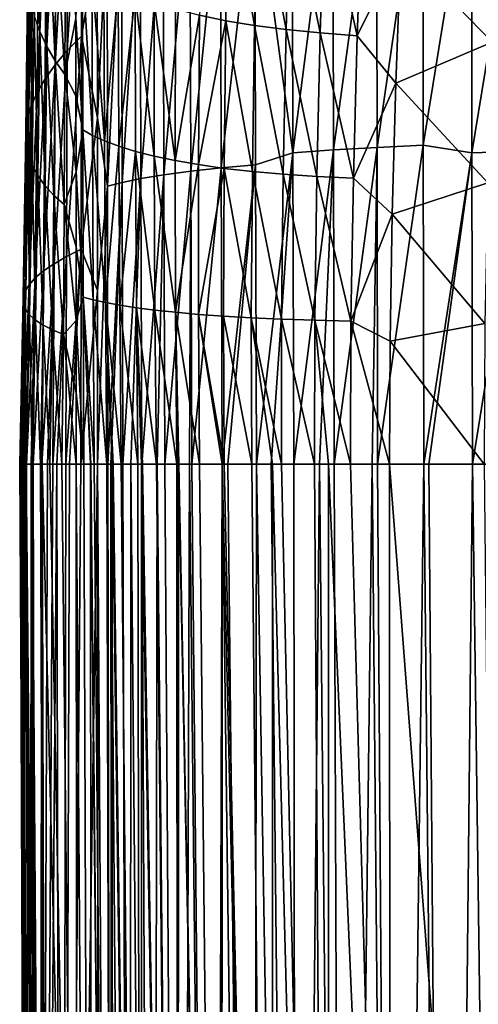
# Model space of a CAD drawing. Header units: metres. Extents: x -22 to 72, y -237 to 23.
# Tile 139 of 256: x -16 to -12.69, y -37.4 to -30.29. Entities that reach past the tile are written whole.
import ezdxf

# ---------------------------------------------------------------- set-up
doc = ezdxf.new("R2010")
doc.units = ezdxf.units.M
doc.layers.add('solid_509588_MEDIA_SW0001', color=7, linetype='CONTINUOUS')

msp = doc.modelspace()

# ---------------------------------------------------------------- linework, layer by layer
at = {"layer": 'solid_509588_MEDIA_SW0001'}
for points in [[(-15.553962, -28.89032, 285.68924), (-15.653646, -29.041521, 284.832245), (-15.656912, -30.515974, 284.964447)], [(-15.554728, -30.413052, 285.826965), (-15.553962, -28.89032, 285.68924), (-15.656912, -30.515974, 284.964447)], [(-15.440073, -29.76556, 286.62326), (-15.553962, -28.89032, 285.68924), (-15.554728, -30.413052, 285.826965)], [(-13.424436, -28.968569, 289.777771), (-13.739287, -29.002901, 289.545135), (-13.734493, -31.233086, 289.718597)], [(-13.420261, -31.215549, 289.953491), (-13.424436, -28.968569, 289.777771), (-13.734493, -31.233086, 289.718597)], [(-13.090032, -28.937464, 289.985413), (-13.424436, -28.968569, 289.777771), (-13.420261, -31.215549, 289.953491)], [(-13.08657, -31.199699, 290.162964), (-13.090032, -28.937464, 289.985413), (-13.420261, -31.215549, 289.953491)], [(-12.737847, -29.041941, 290.180176), (-13.090032, -28.937464, 289.985413), (-13.08657, -31.199699, 290.162964)], [(-15.653646, -29.041521, 284.832245), (-15.738405, -29.192114, 283.965057), (-15.744249, -30.618422, 284.093048)], [(-15.656912, -30.515974, 284.964447), (-15.653646, -29.041521, 284.832245), (-15.744249, -30.618422, 284.093048)], [(-14.027644, -31.25275, 289.459869), (-14.032928, -29.041344, 289.289154), (-14.303489, -29.211836, 289.023987)], [(-13.739287, -29.002901, 289.545135), (-14.032928, -29.041344, 289.289154), (-14.027644, -31.25275, 289.459869)], [(-13.734493, -31.233086, 289.718597), (-13.739287, -29.002901, 289.545135), (-14.027644, -31.25275, 289.459869)], [(-12.735224, -31.252851, 290.349091), (-12.737847, -29.041941, 290.180176), (-13.08657, -31.199699, 290.162964)], [(-12.370565, -29.020306, 290.333771), (-12.737847, -29.041941, 290.180176), (-12.735224, -31.252851, 290.349091)], [(-12.368701, -31.241909, 290.503265), (-12.370565, -29.020306, 290.333771), (-12.735224, -31.252851, 290.349091)], [(-15.894798, -30.265623, 276.897552), (-15.882015, -29.188412, 276.724457), (-15.855304, -30.378017, 276.034424)], [(-15.882015, -29.188412, 276.724457), (-15.843889, -29.337511, 275.860809), (-15.855304, -30.378017, 276.034424)], [(-15.738405, -29.192114, 283.965057), (-15.808263, -29.340784, 283.089111), (-15.816661, -30.719471, 283.214172)], [(-15.744249, -30.618422, 284.093048), (-15.738405, -29.192114, 283.965057), (-15.816661, -30.719471, 283.214172)], [(-14.550097, -29.256453, 288.725342), (-14.770922, -29.303928, 288.407715), (-14.765466, -31.386728, 288.559113)], [(-14.544539, -31.3624, 288.88028), (-14.550097, -29.256453, 288.725342), (-14.765466, -31.386728, 288.559113)], [(-14.701836, -30.259741, 269.946533), (-14.493244, -29.23979, 269.383087), (-14.512046, -30.300772, 269.659729)], [(-14.303489, -29.211836, 289.023987), (-14.550097, -29.256453, 288.725342), (-14.544539, -31.3624, 288.88028)], [(-14.298049, -31.339548, 289.18219), (-14.303489, -29.211836, 289.023987), (-14.544539, -31.3624, 288.88028)], [(-14.512046, -30.300772, 269.659729), (-14.493244, -29.23979, 269.383087), (-14.304049, -30.334677, 269.376709)], [(-14.493244, -29.23979, 269.383087), (-14.279791, -29.285128, 269.103638), (-14.304049, -30.334677, 269.376709)], [(-14.027644, -31.25275, 289.459869), (-14.303489, -29.211836, 289.023987), (-14.298049, -31.339548, 289.18219)], [(-15.808263, -29.340784, 283.089111), (-15.863262, -29.486475, 282.206299), (-15.874074, -30.818377, 282.329498)], [(-15.816661, -30.719471, 283.214172), (-15.808263, -29.340784, 283.089111), (-15.874074, -30.818377, 282.329498)], [(-15.855304, -30.378017, 276.034424), (-15.843889, -29.337511, 275.860809), (-15.804945, -30.485821, 275.183685)], [(-15.843889, -29.337511, 275.860809), (-15.795568, -29.480816, 275.010101), (-15.804945, -30.485821, 275.183685)], [(-14.770922, -29.303928, 288.407715), (-14.964482, -29.353918, 288.072815), (-14.959361, -31.412357, 288.220581)], [(-14.765466, -31.386728, 288.559113), (-14.770922, -29.303928, 288.407715), (-14.959361, -31.412357, 288.220581)], [(-14.304049, -30.334677, 269.376709), (-14.279791, -29.285128, 269.103638), (-14.077128, -30.362871, 269.097351)], [(-14.279791, -29.285128, 269.103638), (-14.047561, -29.3228, 268.827881), (-14.077128, -30.362871, 269.097351)], [(-14.077128, -30.362871, 269.097351), (-14.047561, -29.3228, 268.827881), (-13.83049, -30.387896, 268.822571)], [(-14.047561, -29.3228, 268.827881), (-13.796115, -29.356171, 268.557129), (-13.83049, -30.387896, 268.822571)], [(-15.129366, -29.406048, 287.722839), (-15.264284, -29.459925, 287.360168), (-15.26055, -31.46673, 287.500336)], [(-15.12482, -31.439093, 287.866821), (-15.129366, -29.406048, 287.722839), (-15.26055, -31.46673, 287.500336)], [(-14.964482, -29.353918, 288.072815), (-15.129366, -29.406048, 287.722839), (-15.12482, -31.439093, 287.866821)], [(-14.959361, -31.412357, 288.220581), (-14.964482, -29.353918, 288.072815), (-15.12482, -31.439093, 287.866821)], [(-13.83049, -30.387896, 268.822571), (-13.796115, -29.356171, 268.557129), (-13.56323, -30.408468, 268.552979)], [(-13.796115, -29.356171, 268.557129), (-13.524809, -29.383539, 268.291656), (-13.56323, -30.408468, 268.552979)], [(-13.56323, -30.408468, 268.552979), (-13.524809, -29.383539, 268.291656), (-13.249642, -29.773357, 268.133575)], [(-15.863262, -29.486475, 282.206299), (-15.903501, -29.628355, 281.318726), (-15.916461, -30.914558, 281.44104)], [(-15.874074, -30.818377, 282.329498), (-15.863262, -29.486475, 282.206299), (-15.916461, -30.914558, 281.44104)], [(-15.804945, -30.485821, 275.183685), (-15.795568, -29.480816, 275.010101), (-15.74432, -30.589432, 274.347107)], [(-15.795568, -29.480816, 275.010101), (-15.737632, -29.618809, 274.174316), (-15.74432, -30.589432, 274.347107)], [(-15.264284, -29.459925, 287.360168), (-15.368173, -29.515163, 286.987152), (-15.36548, -31.495071, 287.123657)], [(-15.26055, -31.46673, 287.500336), (-15.264284, -29.459925, 287.360168), (-15.36548, -31.495071, 287.123657)], [(-13.249642, -29.773357, 268.133575), (-12.542778, -29.445864, 267.479675), (-12.588251, -30.455729, 267.727539)], [(-15.368173, -29.515163, 286.987152), (-15.440073, -29.76556, 286.62326), (-15.439115, -31.00148, 286.712097)], [(-15.36548, -31.495071, 287.123657), (-15.368173, -29.515163, 286.987152), (-15.439115, -31.00148, 286.712097)], [(-15.903501, -29.628355, 281.318726), (-15.929167, -29.76581, 280.428864), (-15.943886, -31.007584, 280.551025)], [(-15.916461, -30.914558, 281.44104), (-15.903501, -29.628355, 281.318726), (-15.943886, -31.007584, 280.551025)], [(-15.74432, -30.589432, 274.347107), (-15.737632, -29.618809, 274.174316), (-15.673811, -30.68932, 273.526123)], [(-15.737632, -29.618809, 274.174316), (-15.670414, -29.752064, 273.35498), (-15.673811, -30.68932, 273.526123)], [(-15.929167, -29.76581, 280.428864), (-15.940578, -29.898424, 279.539185), (-15.956543, -31.097168, 279.661804)], [(-15.943886, -31.007584, 280.551025), (-15.929167, -29.76581, 280.428864), (-15.956543, -31.097168, 279.661804)], [(-15.673811, -30.68932, 273.526123), (-15.670414, -29.752064, 273.35498), (-15.593802, -30.28517, 272.634857)], [(-15.439115, -31.00148, 286.712097), (-15.440073, -29.76556, 286.62326), (-15.554728, -30.413052, 285.826965)], [(-13.56323, -30.408468, 268.552979), (-13.249642, -29.773357, 268.133575), (-13.285937, -30.750763, 268.3573)], [(-13.285937, -30.750763, 268.3573), (-13.249642, -29.773357, 268.133575), (-12.588251, -30.455729, 267.727539)], [(-15.956543, -31.097168, 279.661804), (-15.940578, -29.898424, 279.539185), (-15.954802, -31.183149, 278.775757)], [(-15.940578, -29.898424, 279.539185), (-15.938206, -30.025959, 278.652374), (-15.954802, -31.183149, 278.775757)], [(-15.593802, -30.28517, 272.634857), (-15.546785, -29.882513, 272.181183), (-15.543996, -31.088474, 272.400391)], [(-15.546785, -29.882513, 272.181183), (-15.479299, -29.942574, 271.82901), (-15.475038, -31.128357, 272.046234)], [(-15.543996, -31.088474, 272.400391), (-15.546785, -29.882513, 272.181183), (-15.475038, -31.128357, 272.046234)], [(-15.479299, -29.942574, 271.82901), (-15.392934, -30.001678, 271.48938), (-15.388123, -31.167591, 271.704651)], [(-15.475038, -31.128357, 272.046234), (-15.479299, -29.942574, 271.82901), (-15.388123, -31.167591, 271.704651)], [(-15.954802, -31.183149, 278.775757), (-15.938206, -30.025959, 278.652374), (-15.939217, -31.265478, 277.895325)], [(-15.938206, -30.025959, 278.652374), (-15.922694, -30.148336, 277.770996), (-15.939217, -31.265478, 277.895325)], [(-15.388123, -31.167591, 271.704651), (-15.392934, -30.001678, 271.48938), (-15.288691, -30.060625, 271.162018)], [(-15.388123, -31.167591, 271.704651), (-15.288691, -30.060625, 271.162018), (-15.284355, -31.206717, 271.375092)], [(-15.284355, -31.206717, 271.375092), (-15.288691, -30.060625, 271.162018), (-15.167315, -30.116329, 270.845367)], [(-15.284355, -31.206717, 271.375092), (-15.167315, -30.116329, 270.845367), (-15.164519, -31.243685, 271.056335)], [(-15.167315, -30.116329, 270.845367), (-15.029117, -30.167025, 270.537903), (-15.028866, -31.277315, 270.746918)], [(-15.164519, -31.243685, 271.056335), (-15.167315, -30.116329, 270.845367), (-15.028866, -31.277315, 270.746918)], [(-15.939217, -31.265478, 277.895325), (-15.922694, -30.148336, 277.770996), (-15.910481, -31.344212, 277.022736)], [(-15.922694, -30.148336, 277.770996), (-15.894798, -30.265623, 276.897552), (-15.910481, -31.344212, 277.022736)], [(-15.029117, -30.167025, 270.537903), (-14.874047, -30.214727, 270.238708), (-14.877205, -31.308964, 270.445618)], [(-15.028866, -31.277315, 270.746918), (-15.029117, -30.167025, 270.537903), (-14.877205, -31.308964, 270.445618)], [(-15.910481, -31.344212, 277.022736), (-15.894798, -30.265623, 276.897552), (-15.869344, -31.419495, 276.160187)], [(-15.894798, -30.265623, 276.897552), (-15.855304, -30.378017, 276.034424), (-15.869344, -31.419495, 276.160187)], [(-14.877205, -31.308964, 270.445618), (-14.874047, -30.214727, 270.238708), (-14.701836, -30.259741, 269.946533)], [(-14.877205, -31.308964, 270.445618), (-14.701836, -30.259741, 269.946533), (-14.709056, -31.33884, 270.15097)], [(-14.709056, -31.33884, 270.15097), (-14.701836, -30.259741, 269.946533), (-14.512046, -30.300772, 269.659729)], [(-15.673811, -30.68932, 273.526123), (-15.593802, -30.28517, 272.634857), (-15.593561, -30.842987, 272.731506)], [(-15.593561, -30.842987, 272.731506), (-15.593802, -30.28517, 272.634857), (-15.543996, -31.088474, 272.400391)], [(-14.709056, -31.33884, 270.15097), (-14.512046, -30.300772, 269.659729), (-14.523741, -31.366085, 269.861511)], [(-14.523741, -31.366085, 269.861511), (-14.512046, -30.300772, 269.659729), (-14.320394, -31.388601, 269.575867)], [(-14.512046, -30.300772, 269.659729), (-14.304049, -30.334677, 269.376709), (-14.320394, -31.388601, 269.575867)], [(-14.320394, -31.388601, 269.575867), (-14.304049, -30.334677, 269.376709), (-14.097998, -31.407341, 269.293854)], [(-14.304049, -30.334677, 269.376709), (-14.077128, -30.362871, 269.097351), (-14.097998, -31.407341, 269.293854)], [(-15.869344, -31.419495, 276.160187), (-15.855304, -30.378017, 276.034424), (-15.816527, -31.491552, 275.30957)], [(-15.855304, -30.378017, 276.034424), (-15.804945, -30.485821, 275.183685), (-15.816527, -31.491552, 275.30957)], [(-14.097998, -31.407341, 269.293854), (-14.077128, -30.362871, 269.097351), (-13.855427, -31.424004, 269.016083)], [(-14.077128, -30.362871, 269.097351), (-13.83049, -30.387896, 268.822571), (-13.855427, -31.424004, 269.016083)], [(-13.855427, -31.424004, 269.016083), (-13.83049, -30.387896, 268.822571), (-13.591513, -31.437735, 268.743439)], [(-13.83049, -30.387896, 268.822571), (-13.56323, -30.408468, 268.552979), (-13.591513, -31.437735, 268.743439)], [(-13.591513, -31.437735, 268.743439), (-13.56323, -30.408468, 268.552979), (-13.285937, -30.750763, 268.3573)], [(-15.554728, -30.413052, 285.826965), (-15.656912, -30.515974, 284.964447), (-15.661388, -32.00256, 285.043152)], [(-15.556374, -31.950016, 285.909454), (-15.554728, -30.413052, 285.826965), (-15.661388, -32.00256, 285.043152)], [(-15.439115, -31.00148, 286.712097), (-15.554728, -30.413052, 285.826965), (-15.556374, -31.950016, 285.909454)], [(-13.285937, -30.750763, 268.3573), (-12.588251, -30.455729, 267.727539), (-12.621717, -31.469561, 267.907776)], [(-15.816527, -31.491552, 275.30957), (-15.804945, -30.485821, 275.183685), (-15.75265, -31.560673, 274.472504)], [(-15.804945, -30.485821, 275.183685), (-15.74432, -30.589432, 274.347107), (-15.75265, -31.560673, 274.472504)], [(-15.656912, -30.515974, 284.964447), (-15.744249, -30.618422, 284.093048), (-15.751663, -32.054825, 284.169006)], [(-15.661388, -32.00256, 285.043152), (-15.656912, -30.515974, 284.964447), (-15.751663, -32.054825, 284.169006)], [(-15.744249, -30.618422, 284.093048), (-15.816661, -30.719471, 283.214172), (-15.827002, -32.106335, 283.28833)], [(-15.751663, -32.054825, 284.169006), (-15.744249, -30.618422, 284.093048), (-15.827002, -32.106335, 283.28833)], [(-15.75265, -31.560673, 274.472504), (-15.74432, -30.589432, 274.347107), (-15.678147, -31.627197, 273.650269)], [(-15.74432, -30.589432, 274.347107), (-15.673811, -30.68932, 273.526123), (-15.678147, -31.627197, 273.650269)], [(-15.678147, -31.627197, 273.650269), (-15.673811, -30.68932, 273.526123), (-15.593366, -31.391933, 272.809326)], [(-15.673811, -30.68932, 273.526123), (-15.593561, -30.842987, 272.731506), (-15.593366, -31.391933, 272.809326)], [(-15.816661, -30.719471, 283.214172), (-15.874074, -30.818377, 282.329498), (-15.88719, -32.156689, 282.402649)], [(-15.827002, -32.106335, 283.28833), (-15.816661, -30.719471, 283.214172), (-15.88719, -32.156689, 282.402649)], [(-13.591513, -31.437735, 268.743439), (-13.285937, -30.750763, 268.3573), (-13.311351, -31.696407, 268.511688)], [(-13.311351, -31.696407, 268.511688), (-13.285937, -30.750763, 268.3573), (-12.621717, -31.469561, 267.907776)], [(-15.874074, -30.818377, 282.329498), (-15.916461, -30.914558, 281.44104), (-15.932057, -32.205582, 281.513916)], [(-15.88719, -32.156689, 282.402649), (-15.874074, -30.818377, 282.329498), (-15.932057, -32.205582, 281.513916)], [(-15.593366, -31.391933, 272.809326), (-15.593561, -30.842987, 272.731506), (-15.543996, -31.088474, 272.400391)], [(-15.916461, -30.914558, 281.44104), (-15.943886, -31.007584, 280.551025), (-15.961517, -32.252792, 280.624146)], [(-15.932057, -32.205582, 281.513916), (-15.916461, -30.914558, 281.44104), (-15.961517, -32.252792, 280.624146)], [(-15.943886, -31.007584, 280.551025), (-15.956543, -31.097168, 279.661804), (-15.975623, -32.298172, 279.735535)], [(-15.961517, -32.252792, 280.624146), (-15.943886, -31.007584, 280.551025), (-15.975623, -32.298172, 279.735535)], [(-15.438529, -32.246475, 286.765686), (-15.439115, -31.00148, 286.712097), (-15.556374, -31.950016, 285.909454)], [(-15.36548, -31.495071, 287.123657), (-15.439115, -31.00148, 286.712097), (-15.438529, -32.246475, 286.765686)], [(-15.975623, -32.298172, 279.735535), (-15.956543, -31.097168, 279.661804), (-15.974616, -32.341637, 278.850311)], [(-15.956543, -31.097168, 279.661804), (-15.954802, -31.183149, 278.775757), (-15.974616, -32.341637, 278.850311)], [(-15.593366, -31.391933, 272.809326), (-15.543996, -31.088474, 272.400391), (-15.540631, -32.295242, 272.534271)], [(-15.543996, -31.088474, 272.400391), (-15.475038, -31.128357, 272.046234), (-15.469371, -32.315086, 272.178802)], [(-15.540631, -32.295242, 272.534271), (-15.543996, -31.088474, 272.400391), (-15.469371, -32.315086, 272.178802)], [(-15.974616, -32.341637, 278.850311), (-15.954802, -31.183149, 278.775757), (-15.958946, -32.383167, 277.970764)], [(-15.954802, -31.183149, 278.775757), (-15.939217, -31.265478, 277.895325), (-15.958946, -32.383167, 277.970764)], [(-15.475038, -31.128357, 272.046234), (-15.388123, -31.167591, 271.704651), (-15.381043, -32.334599, 271.835968)], [(-15.469371, -32.315086, 272.178802), (-15.475038, -31.128357, 272.046234), (-15.381043, -32.334599, 271.835968)], [(-15.381043, -32.334599, 271.835968), (-15.388123, -31.167591, 271.704651), (-15.284355, -31.206717, 271.375092)], [(-15.958946, -32.383167, 277.970764), (-15.939217, -31.265478, 277.895325), (-15.929226, -32.422794, 277.098969)], [(-15.939217, -31.265478, 277.895325), (-15.910481, -31.344212, 277.022736), (-15.929226, -32.422794, 277.098969)], [(-15.381043, -32.334599, 271.835968), (-15.284355, -31.206717, 271.375092), (-15.276869, -32.354057, 271.505127)], [(-15.276869, -32.354057, 271.505127), (-15.284355, -31.206717, 271.375092), (-15.164519, -31.243685, 271.056335)], [(-15.276869, -32.354057, 271.505127), (-15.164519, -31.243685, 271.056335), (-15.15767, -32.37244, 271.185181)], [(-15.164519, -31.243685, 271.056335), (-15.028866, -31.277315, 270.746918), (-15.023647, -32.389156, 270.874695)], [(-15.15767, -32.37244, 271.185181), (-15.164519, -31.243685, 271.056335), (-15.023647, -32.389156, 270.874695)], [(-14.027644, -31.25275, 289.459869), (-14.298049, -31.339548, 289.18219), (-14.291689, -33.5, 289.240143)], [(-14.027644, -31.25275, 289.459869), (-14.291689, -33.5, 289.240143), (-14.184002, -33.5, 289.358887)], [(-14.022161, -33.5, 289.523285), (-14.027644, -31.25275, 289.459869), (-14.184002, -33.5, 289.358887)], [(-13.734493, -31.233086, 289.718597), (-14.027644, -31.25275, 289.459869), (-14.022161, -33.5, 289.523285)], [(-13.734493, -31.233086, 289.718597), (-14.022161, -33.5, 289.523285), (-13.835698, -33.5, 289.694336)], [(-13.729928, -33.5, 289.783569), (-13.734493, -31.233086, 289.718597), (-13.835698, -33.5, 289.694336)], [(-13.420261, -31.215549, 289.953491), (-13.734493, -31.233086, 289.718597), (-13.729928, -33.5, 289.783569)], [(-13.420261, -31.215549, 289.953491), (-13.729928, -33.5, 289.783569), (-13.455343, -33.5, 289.992157)], [(-13.416375, -33.5, 290.019287), (-13.420261, -31.215549, 289.953491), (-13.455343, -33.5, 289.992157)], [(-13.08657, -31.199699, 290.162964), (-13.420261, -31.215549, 289.953491), (-13.416375, -33.5, 290.019287)], [(-13.08657, -31.199699, 290.162964), (-13.416375, -33.5, 290.019287), (-13.083168, -33.5, 290.228912)], [(-12.735224, -31.252851, 290.349091), (-13.08657, -31.199699, 290.162964), (-13.083168, -33.5, 290.228912)], [(-12.735224, -31.252851, 290.349091), (-13.083168, -33.5, 290.228912), (-13.046124, -33.5, 290.249908)], [(-12.732342, -33.5, 290.411072), (-12.735224, -31.252851, 290.349091), (-13.046124, -33.5, 290.249908)], [(-12.368701, -31.241909, 290.503265), (-12.735224, -31.252851, 290.349091), (-12.732342, -33.5, 290.411072)], [(-12.368701, -31.241909, 290.503265), (-12.732342, -33.5, 290.411072), (-12.612073, -33.5, 290.465363)], [(-15.028866, -31.277315, 270.746918), (-14.877205, -31.308964, 270.445618), (-14.874478, -32.404892, 270.572174)], [(-15.023647, -32.389156, 270.874695), (-15.028866, -31.277315, 270.746918), (-14.874478, -32.404892, 270.572174)], [(-14.874478, -32.404892, 270.572174), (-14.877205, -31.308964, 270.445618), (-14.709056, -31.33884, 270.15097)], [(-15.929226, -32.422794, 277.098969), (-15.910481, -31.344212, 277.022736), (-15.886154, -32.460602, 276.236969)], [(-15.910481, -31.344212, 277.022736), (-15.869344, -31.419495, 276.160187), (-15.886154, -32.460602, 276.236969)], [(-15.678147, -31.627197, 273.650269), (-15.593366, -31.391933, 272.809326), (-15.593215, -31.931576, 272.868866)], [(-15.593215, -31.931576, 272.868866), (-15.593366, -31.391933, 272.809326), (-15.540631, -32.295242, 272.534271)], [(-14.765466, -31.386728, 288.559113), (-14.959361, -31.412357, 288.220581), (-14.952314, -33.5, 288.272247)], [(-14.765466, -31.386728, 288.559113), (-14.952314, -33.5, 288.272247), (-14.773461, -33.5, 288.587738)], [(-14.874478, -32.404892, 270.572174), (-14.709056, -31.33884, 270.15097), (-14.709487, -32.41975, 270.276154)], [(-14.757934, -33.5, 288.612732), (-14.765466, -31.386728, 288.559113), (-14.773461, -33.5, 288.587738)], [(-14.544539, -31.3624, 288.88028), (-14.765466, -31.386728, 288.559113), (-14.757934, -33.5, 288.612732)], [(-14.544539, -31.3624, 288.88028), (-14.757934, -33.5, 288.612732), (-14.537381, -33.5, 288.935913)], [(-14.709487, -32.41975, 270.276154), (-14.709056, -31.33884, 270.15097), (-14.523741, -31.366085, 269.861511)], [(-14.709487, -32.41975, 270.276154), (-14.523741, -31.366085, 269.861511), (-14.527762, -32.433304, 269.985107)], [(-14.298049, -31.339548, 289.18219), (-14.544539, -31.3624, 288.88028), (-14.537381, -33.5, 288.935913)], [(-14.298049, -31.339548, 289.18219), (-14.537381, -33.5, 288.935913), (-14.497577, -33.5, 288.988739)], [(-14.527762, -32.433304, 269.985107), (-14.523741, -31.366085, 269.861511), (-14.328191, -32.444508, 269.697937)], [(-14.523741, -31.366085, 269.861511), (-14.320394, -31.388601, 269.575867), (-14.328191, -32.444508, 269.697937)], [(-14.291689, -33.5, 289.240143), (-14.298049, -31.339548, 289.18219), (-14.497577, -33.5, 288.988739)], [(-14.328191, -32.444508, 269.697937), (-14.320394, -31.388601, 269.575867), (-14.109473, -32.453838, 269.414276)], [(-14.320394, -31.388601, 269.575867), (-14.097998, -31.407341, 269.293854), (-14.109473, -32.453838, 269.414276)], [(-14.109473, -32.453838, 269.414276), (-14.097998, -31.407341, 269.293854), (-13.870169, -32.462154, 269.134613)], [(-14.097998, -31.407341, 269.293854), (-13.855427, -31.424004, 269.016083), (-13.870169, -32.462154, 269.134613)], [(-15.886154, -32.460602, 276.236969), (-15.869344, -31.419495, 276.160187), (-15.830438, -32.496712, 275.386536)], [(-15.869344, -31.419495, 276.160187), (-15.816527, -31.491552, 275.30957), (-15.830438, -32.496712, 275.386536)], [(-15.26055, -31.46673, 287.500336), (-15.36548, -31.495071, 287.123657), (-15.363316, -33.5, 287.169983)], [(-15.26055, -31.46673, 287.500336), (-15.363316, -33.5, 287.169983), (-15.342633, -33.5, 287.25354)], [(-15.256523, -33.5, 287.548431), (-15.26055, -31.46673, 287.500336), (-15.342633, -33.5, 287.25354)], [(-15.12482, -31.439093, 287.866821), (-15.26055, -31.46673, 287.500336), (-15.256523, -33.5, 287.548431)], [(-15.12482, -31.439093, 287.866821), (-15.256523, -33.5, 287.548431), (-15.198828, -33.5, 287.714294)], [(-15.119048, -33.5, 287.916656), (-15.12482, -31.439093, 287.866821), (-15.198828, -33.5, 287.714294)], [(-14.959361, -31.412357, 288.220581), (-15.12482, -31.439093, 287.866821), (-15.119048, -33.5, 287.916656)], [(-14.959361, -31.412357, 288.220581), (-15.119048, -33.5, 287.916656), (-15.00827, -33.5, 288.16098)], [(-14.952314, -33.5, 288.272247), (-14.959361, -31.412357, 288.220581), (-15.00827, -33.5, 288.16098)], [(-13.870169, -32.462154, 269.134613), (-13.855427, -31.424004, 269.016083), (-13.608848, -32.469021, 268.859985)], [(-13.855427, -31.424004, 269.016083), (-13.591513, -31.437735, 268.743439), (-13.608848, -32.469021, 268.859985)], [(-13.608848, -32.469021, 268.859985), (-13.591513, -31.437735, 268.743439), (-13.311351, -31.696407, 268.511688)], [(-13.311351, -31.696407, 268.511688), (-12.621717, -31.469561, 267.907776), (-12.642218, -32.485077, 268.017609)], [(-15.830438, -32.496712, 275.386536), (-15.816527, -31.491552, 275.30957), (-15.762714, -32.531281, 274.549164)], [(-15.816527, -31.491552, 275.30957), (-15.75265, -31.560673, 274.472504), (-15.762714, -32.531281, 274.549164)], [(-15.36548, -31.495071, 287.123657), (-15.438529, -32.246475, 286.765686), (-15.438331, -33.5, 286.7836)], [(-15.363316, -33.5, 287.169983), (-15.36548, -31.495071, 287.123657), (-15.438331, -33.5, 286.7836)], [(-15.762714, -32.531281, 274.549164), (-15.75265, -31.560673, 274.472504), (-15.683475, -32.564491, 273.726044)], [(-15.75265, -31.560673, 274.472504), (-15.678147, -31.627197, 273.650269), (-15.683475, -32.564491, 273.726044)], [(-15.683475, -32.564491, 273.726044), (-15.678147, -31.627197, 273.650269), (-15.593108, -32.462845, 272.910797)], [(-15.678147, -31.627197, 273.650269), (-15.593215, -31.931576, 272.868866), (-15.593108, -32.462845, 272.910797)], [(-13.608848, -32.469021, 268.859985), (-13.311351, -31.696407, 268.511688), (-13.326327, -32.612034, 268.601471)], [(-13.326327, -32.612034, 268.601471), (-13.311351, -31.696407, 268.511688), (-12.642218, -32.485077, 268.017609)], [(-15.556374, -31.950016, 285.909454), (-15.661388, -32.00256, 285.043152), (-15.667753, -33.5, 285.066925)], [(-15.556374, -31.950016, 285.909454), (-15.667753, -33.5, 285.066925), (-15.64147, -33.5, 285.289001)], [(-15.559272, -33.5, 285.935028), (-15.556374, -31.950016, 285.909454), (-15.64147, -33.5, 285.289001)], [(-15.593108, -32.462845, 272.910797), (-15.593215, -31.931576, 272.868866), (-15.540631, -32.295242, 272.534271)], [(-15.438529, -32.246475, 286.765686), (-15.556374, -31.950016, 285.909454), (-15.559272, -33.5, 285.935028)], [(-15.661388, -32.00256, 285.043152), (-15.751663, -32.054825, 284.169006), (-15.761556, -33.5, 284.191101)], [(-15.661388, -32.00256, 285.043152), (-15.761556, -33.5, 284.191101), (-15.732028, -33.5, 284.483093)], [(-15.667753, -33.5, 285.066925), (-15.661388, -32.00256, 285.043152), (-15.732028, -33.5, 284.483093)], [(-15.827002, -32.106335, 283.28833), (-15.88719, -32.156689, 282.402649), (-15.903166, -33.5, 282.424438)], [(-15.827002, -32.106335, 283.28833), (-15.903166, -33.5, 282.424438), (-15.840222, -33.5, 283.308563)], [(-15.751663, -32.054825, 284.169006), (-15.827002, -32.106335, 283.28833), (-15.840222, -33.5, 283.308563)], [(-15.751663, -32.054825, 284.169006), (-15.840222, -33.5, 283.308563), (-15.799989, -33.5, 283.782074)], [(-15.761556, -33.5, 284.191101), (-15.751663, -32.054825, 284.169006), (-15.799989, -33.5, 283.782074)], [(-15.88719, -32.156689, 282.402649), (-15.932057, -32.205582, 281.513916), (-15.950403, -33.5, 281.539093)], [(-15.88719, -32.156689, 282.402649), (-15.950403, -33.5, 281.539093), (-15.917563, -33.5, 282.183838)], [(-15.912099, -33.5, 282.277466), (-15.88719, -32.156689, 282.402649), (-15.917563, -33.5, 282.183838)], [(-15.912099, -33.5, 282.277466), (-15.903166, -33.5, 282.424438), (-15.88719, -32.156689, 282.402649)], [(-15.961517, -32.252792, 280.624146), (-15.975623, -32.298172, 279.735535), (-15.997821, -33.5, 279.77774)], [(-15.961517, -32.252792, 280.624146), (-15.997821, -33.5, 279.77774), (-15.996412, -33.5, 279.909088)], [(-15.982016, -33.5, 280.651428), (-15.961517, -32.252792, 280.624146), (-15.996412, -33.5, 279.909088)], [(-15.932057, -32.205582, 281.513916), (-15.961517, -32.252792, 280.624146), (-15.982016, -33.5, 280.651428)], [(-15.932057, -32.205582, 281.513916), (-15.982016, -33.5, 280.651428), (-15.978642, -33.5, 280.772064)], [(-15.950403, -33.5, 281.539093), (-15.932057, -32.205582, 281.513916), (-15.978642, -33.5, 280.772064)], [(-15.438529, -32.246475, 286.765686), (-15.559272, -33.5, 285.935028), (-15.438331, -33.5, 286.7836)], [(-15.975623, -32.298172, 279.735535), (-15.998384, -33.5, 278.89386), (-15.999923, -33.5, 279.189026)], [(-15.997821, -33.5, 279.77774), (-15.975623, -32.298172, 279.735535), (-15.999923, -33.5, 279.189026)], [(-15.975623, -32.298172, 279.735535), (-15.974616, -32.341637, 278.850311), (-15.998384, -33.5, 278.89386)], [(-15.593108, -32.462845, 272.910797), (-15.540631, -32.295242, 272.534271), (-15.536935, -33.5, 272.582733)], [(-15.540631, -32.295242, 272.534271), (-15.462014, -33.5, 272.225189), (-15.486452, -33.5, 272.332062)], [(-15.540631, -32.295242, 272.534271), (-15.469371, -32.315086, 272.178802), (-15.462014, -33.5, 272.225189)], [(-15.540631, -32.295242, 272.534271), (-15.486452, -33.5, 272.332062), (-15.489733, -33.5, 272.347015)], [(-15.540631, -32.295242, 272.534271), (-15.489733, -33.5, 272.347015), (-15.536935, -33.5, 272.582733)], [(-15.469371, -32.315086, 272.178802), (-15.371635, -33.5, 271.882294), (-15.462014, -33.5, 272.225189)], [(-15.469371, -32.315086, 272.178802), (-15.381043, -32.334599, 271.835968), (-15.371635, -33.5, 271.882294)], [(-15.974616, -32.341637, 278.850311), (-15.983785, -33.5, 278.025482), (-15.998384, -33.5, 278.89386)], [(-15.974616, -32.341637, 278.850311), (-15.958946, -32.383167, 277.970764), (-15.983785, -33.5, 278.025482)], [(-15.971294, -33.5, 277.605042), (-15.983785, -33.5, 278.025482), (-15.958946, -32.383167, 277.970764)], [(-15.971294, -33.5, 277.605042), (-15.958946, -32.383167, 277.970764), (-15.964869, -33.5, 277.425201)], [(-15.958946, -32.383167, 277.970764), (-15.953729, -33.5, 277.148987), (-15.964869, -33.5, 277.425201)], [(-15.958946, -32.383167, 277.970764), (-15.929226, -32.422794, 277.098969), (-15.953729, -33.5, 277.148987)], [(-15.381043, -32.334599, 271.835968), (-15.266309, -33.5, 271.550629), (-15.326205, -33.5, 271.732208)], [(-15.381043, -32.334599, 271.835968), (-15.276869, -32.354057, 271.505127), (-15.266309, -33.5, 271.550629)], [(-15.381043, -32.334599, 271.835968), (-15.326205, -33.5, 271.732208), (-15.331812, -33.5, 271.750122)], [(-15.381043, -32.334599, 271.835968), (-15.331812, -33.5, 271.750122), (-15.371635, -33.5, 271.882294)], [(-15.276869, -32.354057, 271.505127), (-15.146658, -33.5, 271.22937), (-15.266309, -33.5, 271.550629)], [(-15.276869, -32.354057, 271.505127), (-15.15767, -32.37244, 271.185181), (-15.146658, -33.5, 271.22937)], [(-15.15767, -32.37244, 271.185181), (-15.013209, -33.5, 270.918182), (-15.113703, -33.5, 271.148529)], [(-15.15767, -32.37244, 271.185181), (-15.023647, -32.389156, 270.874695), (-15.013209, -33.5, 270.918182)], [(-15.15767, -32.37244, 271.185181), (-15.113703, -33.5, 271.148529), (-15.11966, -33.5, 271.162933)], [(-15.15767, -32.37244, 271.185181), (-15.11966, -33.5, 271.162933), (-15.146658, -33.5, 271.22937)], [(-15.023647, -32.389156, 270.874695), (-14.865432, -33.5, 270.615051), (-15.013209, -33.5, 270.918182)], [(-15.023647, -32.389156, 270.874695), (-14.874478, -32.404892, 270.572174), (-14.865432, -33.5, 270.615051)], [(-15.929226, -32.422794, 277.098969), (-15.910512, -33.5, 276.311096), (-15.953729, -33.5, 277.148987)], [(-15.929226, -32.422794, 277.098969), (-15.886154, -32.460602, 276.236969), (-15.910512, -33.5, 276.311096)], [(-15.886154, -32.460602, 276.236969), (-15.848598, -33.5, 275.415833), (-15.910512, -33.5, 276.311096)], [(-15.886154, -32.460602, 276.236969), (-15.830438, -32.496712, 275.386536), (-15.848598, -33.5, 275.415833)], [(-15.683475, -32.564491, 273.726044), (-15.593108, -32.462845, 272.910797), (-15.593044, -32.985786, 272.935608)], [(-15.593044, -32.985786, 272.935608), (-15.593108, -32.462845, 272.910797), (-15.536935, -33.5, 272.582733)], [(-14.874478, -32.404892, 270.572174), (-14.701869, -33.5, 270.317291), (-14.849989, -33.5, 270.585419)], [(-14.874478, -32.404892, 270.572174), (-14.709487, -32.41975, 270.276154), (-14.701869, -33.5, 270.317291)], [(-14.874478, -32.404892, 270.572174), (-14.849989, -33.5, 270.585419), (-14.854018, -33.5, 270.593109)], [(-14.874478, -32.404892, 270.572174), (-14.854018, -33.5, 270.593109), (-14.865432, -33.5, 270.615051)], [(-14.709487, -32.41975, 270.276154), (-14.523335, -33.5, 270.026886), (-14.537431, -33.5, 270.048706)], [(-14.709487, -32.41975, 270.276154), (-14.527762, -32.433304, 269.985107), (-14.523335, -33.5, 270.026886)], [(-14.709487, -32.41975, 270.276154), (-14.537431, -33.5, 270.048706), (-14.701869, -33.5, 270.317291)], [(-14.527762, -32.433304, 269.985107), (-14.324774, -33.5, 269.737091), (-14.523335, -33.5, 270.026886)], [(-14.527762, -32.433304, 269.985107), (-14.328191, -32.444508, 269.697937), (-14.324774, -33.5, 269.737091)], [(-14.328191, -32.444508, 269.697937), (-14.109062, -33.5, 269.453918), (-14.174532, -33.5, 269.536774)], [(-14.328191, -32.444508, 269.697937), (-14.109473, -32.453838, 269.414276), (-14.109062, -33.5, 269.453918)], [(-14.328191, -32.444508, 269.697937), (-14.174532, -33.5, 269.536774), (-14.324774, -33.5, 269.737091)], [(-14.109473, -32.453838, 269.414276), (-13.871463, -33.5, 269.173187), (-14.109062, -33.5, 269.453918)], [(-14.109473, -32.453838, 269.414276), (-13.870169, -32.462154, 269.134613), (-13.871463, -33.5, 269.173187)], [(-13.870169, -32.462154, 269.134613), (-13.770803, -33.5, 269.062775), (-13.871463, -33.5, 269.173187)], [(-13.870169, -32.462154, 269.134613), (-13.611463, -33.5, 268.897186), (-13.770803, -33.5, 269.062775)], [(-13.870169, -32.462154, 269.134613), (-13.608848, -32.469021, 268.859985), (-13.611463, -33.5, 268.897186)], [(-13.608848, -32.469021, 268.859985), (-13.33125, -33.5, 268.630646), (-13.611463, -33.5, 268.897186)], [(-13.608848, -32.469021, 268.859985), (-13.326327, -32.612034, 268.601471), (-13.33125, -33.5, 268.630646)], [(-15.845487, -33.5, 275.376282), (-15.848598, -33.5, 275.415833), (-15.830438, -32.496712, 275.386536)], [(-15.845487, -33.5, 275.376282), (-15.830438, -32.496712, 275.386536), (-15.838463, -33.5, 275.288452)], [(-15.830438, -32.496712, 275.386536), (-15.781145, -33.5, 274.633575), (-15.838463, -33.5, 275.288452)], [(-15.830438, -32.496712, 275.386536), (-15.762714, -32.531281, 274.549164), (-15.781145, -33.5, 274.633575)], [(-15.762714, -32.531281, 274.549164), (-15.696864, -33.5, 273.811676), (-15.781145, -33.5, 274.633575)], [(-15.762714, -32.531281, 274.549164), (-15.683475, -32.564491, 273.726044), (-15.696864, -33.5, 273.811676)], [(-13.326327, -32.612034, 268.601471), (-12.642218, -32.485077, 268.017609), (-12.646507, -33.5, 268.05072)], [(-15.696864, -33.5, 273.811676), (-15.683475, -32.564491, 273.726044), (-15.593023, -33.5, 272.943756)], [(-15.683475, -32.564491, 273.726044), (-15.593044, -32.985786, 272.935608), (-15.593023, -33.5, 272.943756)], [(-13.326327, -32.612034, 268.601471), (-12.646507, -33.5, 268.05072), (-13.33125, -33.5, 268.630646)], [(-15.593044, -32.985786, 272.935608), (-15.536935, -33.5, 272.582733), (-15.593023, -33.5, 272.943756)], [(-15.904061, -50.777531, 277.590485), (-15.999923, -33.5, 279.189026), (-15.998384, -33.5, 278.89386)], [(-15.904061, -50.777531, 277.590485), (-15.997821, -33.5, 279.77774), (-15.999923, -33.5, 279.189026)], [(-15.904061, -50.777531, 277.590485), (-15.998384, -33.5, 278.89386), (-15.983785, -33.5, 278.025482)], [(-15.904061, -50.777531, 277.590485), (-15.996412, -33.5, 279.909088), (-15.997821, -33.5, 279.77774)], [(-15.929999, -50.777485, 279.888855), (-15.982016, -33.5, 280.651428), (-15.996412, -33.5, 279.909088)], [(-15.904061, -50.777531, 277.590485), (-15.929999, -50.777485, 279.888855), (-15.996412, -33.5, 279.909088)], [(-15.904061, -50.777531, 277.590485), (-15.983785, -33.5, 278.025482), (-15.971294, -33.5, 277.605042)], [(-15.929999, -50.777485, 279.888855), (-15.978642, -33.5, 280.772064), (-15.982016, -33.5, 280.651428)], [(-15.929999, -50.777485, 279.888855), (-15.950403, -33.5, 281.539093), (-15.978642, -33.5, 280.772064)], [(-15.788416, -50.777653, 275.277985), (-15.971294, -33.5, 277.605042), (-15.964869, -33.5, 277.425201)], [(-15.904061, -50.777531, 277.590485), (-15.971294, -33.5, 277.605042), (-15.788416, -50.777653, 275.277985)], [(-15.788416, -50.777653, 275.277985), (-15.964869, -33.5, 277.425201), (-15.953729, -33.5, 277.148987)], [(-15.788416, -50.777653, 275.277985), (-15.953729, -33.5, 277.148987), (-15.910512, -33.5, 276.311096)], [(-15.929999, -50.777485, 279.888855), (-15.917563, -33.5, 282.183838), (-15.950403, -33.5, 281.539093)], [(-15.864664, -50.77755, 282.185028), (-15.917563, -33.5, 282.183838), (-15.929999, -50.777485, 279.888855)], [(-15.864664, -50.77755, 282.185028), (-15.912099, -33.5, 282.277466), (-15.917563, -33.5, 282.183838)], [(-15.864664, -50.77755, 282.185028), (-15.903166, -33.5, 282.424438), (-15.912099, -33.5, 282.277466)], [(-15.788416, -50.777653, 275.277985), (-15.910512, -33.5, 276.311096), (-15.848598, -33.5, 275.415833)], [(-15.864664, -50.77755, 282.185028), (-15.840222, -33.5, 283.308563), (-15.903166, -33.5, 282.424438)], [(-15.864664, -50.77755, 282.185028), (-15.799989, -33.5, 283.782074), (-15.840222, -33.5, 283.308563)], [(-15.864664, -50.77755, 282.185028), (-15.761556, -33.5, 284.191101), (-15.799989, -33.5, 283.782074)], [(-15.864664, -50.77755, 282.185028), (-15.732028, -33.5, 284.483093), (-15.761556, -33.5, 284.191101)], [(-15.69726, -50.777794, 284.48761), (-15.732028, -33.5, 284.483093), (-15.864664, -50.77755, 282.185028)], [(-15.788416, -50.777653, 275.277985), (-15.848598, -33.5, 275.415833), (-15.845487, -33.5, 275.376282)], [(-15.788416, -50.777653, 275.277985), (-15.845487, -33.5, 275.376282), (-15.838463, -33.5, 275.288452)], [(-15.838463, -33.5, 275.288452), (-15.781145, -33.5, 274.633575), (-15.585527, -43.806358, 272.944702)], [(-15.788416, -50.777653, 275.277985), (-15.838463, -33.5, 275.288452), (-15.585527, -43.806358, 272.944702)], [(-15.781145, -33.5, 274.633575), (-15.696864, -33.5, 273.811676), (-15.585527, -43.806358, 272.944702)], [(-15.69726, -50.777794, 284.48761), (-15.667753, -33.5, 285.066925), (-15.732028, -33.5, 284.483093)], [(-15.69726, -50.777794, 284.48761), (-15.64147, -33.5, 285.289001), (-15.667753, -33.5, 285.066925)], [(-15.69726, -50.777794, 284.48761), (-15.559272, -33.5, 285.935028), (-15.64147, -33.5, 285.289001)], [(-15.69726, -50.777794, 284.48761), (-15.438331, -33.5, 286.7836), (-15.559272, -33.5, 285.935028)], [(-15.432177, -42.464512, 286.785767), (-15.438331, -33.5, 286.7836), (-15.69726, -50.777794, 284.48761)], [(-15.696864, -33.5, 273.811676), (-15.593023, -33.5, 272.943756), (-15.585527, -43.806358, 272.944702)], [(-15.593023, -33.5, 272.943756), (-15.536935, -33.5, 272.582733), (-15.479648, -49.050133, 272.351318)], [(-15.585527, -43.806358, 272.944702), (-15.593023, -33.5, 272.943756), (-15.479648, -49.050133, 272.351318)], [(-15.536935, -33.5, 272.582733), (-15.489733, -33.5, 272.347015), (-15.479648, -49.050133, 272.351318)], [(-15.489733, -33.5, 272.347015), (-15.486452, -33.5, 272.332062), (-15.327662, -49.050175, 271.757324)], [(-15.479648, -49.050133, 272.351318), (-15.489733, -33.5, 272.347015), (-15.327662, -49.050175, 271.757324)], [(-15.486452, -33.5, 272.332062), (-15.462014, -33.5, 272.225189), (-15.327662, -49.050175, 271.757324)], [(-15.462014, -33.5, 272.225189), (-15.371635, -33.5, 271.882294), (-15.327662, -49.050175, 271.757324)], [(-15.330952, -50.777901, 287.225677), (-15.363316, -33.5, 287.169983), (-15.438331, -33.5, 286.7836)], [(-15.330952, -50.777901, 287.225677), (-15.438331, -33.5, 286.7836), (-15.432177, -42.464512, 286.785767)], [(-15.371635, -33.5, 271.882294), (-15.331812, -33.5, 271.750122), (-15.327662, -49.050175, 271.757324)], [(-15.330952, -50.777901, 287.225677), (-15.342633, -33.5, 287.25354), (-15.363316, -33.5, 287.169983)], [(-15.204701, -50.777908, 287.650635), (-15.256523, -33.5, 287.548431), (-15.342633, -33.5, 287.25354)], [(-15.330952, -50.777901, 287.225677), (-15.204701, -50.777908, 287.650635), (-15.342633, -33.5, 287.25354)], [(-15.331812, -33.5, 271.750122), (-15.326205, -33.5, 271.732208), (-15.12034, -49.050209, 271.17337)], [(-15.327662, -49.050175, 271.757324), (-15.331812, -33.5, 271.750122), (-15.12034, -49.050209, 271.17337)], [(-15.326205, -33.5, 271.732208), (-15.266309, -33.5, 271.550629), (-15.12034, -49.050209, 271.17337)], [(-15.266309, -33.5, 271.550629), (-15.146658, -33.5, 271.22937), (-15.12034, -49.050209, 271.17337)], [(-15.204701, -50.777908, 287.650635), (-15.198828, -33.5, 287.714294), (-15.256523, -33.5, 287.548431)], [(-15.204701, -50.777908, 287.650635), (-15.038398, -50.777912, 288.063904), (-15.198828, -33.5, 287.714294)], [(-15.038398, -50.777912, 288.063904), (-15.119048, -33.5, 287.916656), (-15.198828, -33.5, 287.714294)], [(-15.146658, -33.5, 271.22937), (-15.11966, -33.5, 271.162933), (-15.12034, -49.050209, 271.17337)], [(-15.12034, -49.050209, 271.17337), (-15.11966, -33.5, 271.162933), (-14.85801, -49.050228, 270.606476)], [(-15.11966, -33.5, 271.162933), (-15.113703, -33.5, 271.148529), (-14.85801, -49.050228, 270.606476)], [(-15.038398, -50.777912, 288.063904), (-15.00827, -33.5, 288.16098), (-15.119048, -33.5, 287.916656)], [(-15.113703, -33.5, 271.148529), (-15.013209, -33.5, 270.918182), (-14.85801, -49.050228, 270.606476)], [(-15.038398, -50.777912, 288.063904), (-14.833362, -50.777916, 288.462158), (-15.00827, -33.5, 288.16098)], [(-15.013209, -33.5, 270.918182), (-14.865432, -33.5, 270.615051), (-14.85801, -49.050228, 270.606476)], [(-14.833362, -50.777916, 288.462158), (-14.952314, -33.5, 288.272247), (-15.00827, -33.5, 288.16098)], [(-14.833362, -50.777916, 288.462158), (-14.773461, -33.5, 288.587738), (-14.952314, -33.5, 288.272247)], [(-14.865432, -33.5, 270.615051), (-14.854018, -33.5, 270.593109), (-14.85801, -49.050228, 270.606476)], [(-14.85801, -49.050228, 270.606476), (-14.854018, -33.5, 270.593109), (-14.542637, -49.050228, 270.064148)], [(-14.854018, -33.5, 270.593109), (-14.849989, -33.5, 270.585419), (-14.542637, -49.050228, 270.064148)], [(-14.849989, -33.5, 270.585419), (-14.701869, -33.5, 270.317291), (-14.542637, -49.050228, 270.064148)], [(-14.833362, -50.777916, 288.462158), (-14.591339, -50.777916, 288.84137), (-14.773461, -33.5, 288.587738)], [(-14.591339, -50.777916, 288.84137), (-14.757934, -33.5, 288.612732), (-14.773461, -33.5, 288.587738)], [(-14.591339, -50.777916, 288.84137), (-14.537381, -33.5, 288.935913), (-14.757934, -33.5, 288.612732)], [(-14.701869, -33.5, 270.317291), (-14.537431, -33.5, 270.048706), (-14.542637, -49.050228, 270.064148)], [(-14.591339, -50.777916, 288.84137), (-14.314442, -50.777912, 289.197296), (-14.537381, -33.5, 288.935913)], [(-14.542637, -49.050228, 270.064148), (-14.537431, -33.5, 270.048706), (-14.17808, -49.050205, 269.552948)], [(-14.537431, -33.5, 270.048706), (-14.523335, -33.5, 270.026886), (-14.17808, -49.050205, 269.552948)], [(-14.314442, -50.777912, 289.197296), (-14.497577, -33.5, 288.988739), (-14.537381, -33.5, 288.935913)], [(-14.523335, -33.5, 270.026886), (-14.324774, -33.5, 269.737091), (-14.17808, -49.050205, 269.552948)], [(-14.314442, -50.777912, 289.197296), (-14.291689, -33.5, 289.240143), (-14.497577, -33.5, 288.988739)], [(-14.324774, -33.5, 269.737091), (-14.174532, -33.5, 269.536774), (-14.17808, -49.050205, 269.552948)], [(-14.314442, -50.777912, 289.197296), (-14.005077, -50.777905, 289.525879), (-14.291689, -33.5, 289.240143)], [(-14.005077, -50.777905, 289.525879), (-14.184002, -33.5, 289.358887), (-14.291689, -33.5, 289.240143)], [(-14.005077, -50.777905, 289.525879), (-14.022161, -33.5, 289.523285), (-14.184002, -33.5, 289.358887)], [(-14.17808, -49.050205, 269.552948), (-14.174532, -33.5, 269.536774), (-13.769049, -49.050159, 269.078033)], [(-14.174532, -33.5, 269.536774), (-14.109062, -33.5, 269.453918), (-13.769049, -49.050159, 269.078033)], [(-14.109062, -33.5, 269.453918), (-13.871463, -33.5, 269.173187), (-13.769049, -49.050159, 269.078033)], [(-14.005077, -50.777905, 289.525879), (-13.835698, -33.5, 289.694336), (-14.022161, -33.5, 289.523285)], [(-14.005077, -50.777905, 289.525879), (-13.66589, -50.777897, 289.823486), (-13.835698, -33.5, 289.694336)], [(-13.871463, -33.5, 269.173187), (-13.770803, -33.5, 269.062775), (-13.769049, -49.050159, 269.078033)], [(-13.66589, -50.777897, 289.823486), (-13.729928, -33.5, 289.783569), (-13.835698, -33.5, 289.694336)], [(-13.770803, -33.5, 269.062775), (-13.611463, -33.5, 268.897186), (-13.326196, -43.806358, 268.636261)], [(-13.769049, -49.050159, 269.078033), (-13.770803, -33.5, 269.062775), (-13.326196, -43.806358, 268.636261)], [(-13.66589, -50.777897, 289.823486), (-13.455343, -33.5, 289.992157), (-13.729928, -33.5, 289.783569)], [(-13.66589, -50.777897, 289.823486), (-13.299749, -50.777889, 290.087433), (-13.455343, -33.5, 289.992157)], [(-13.611463, -33.5, 268.897186), (-13.33125, -33.5, 268.630646), (-13.326196, -43.806358, 268.636261)], [(-13.299749, -50.777889, 290.087433), (-13.416375, -33.5, 290.019287), (-13.455343, -33.5, 289.992157)], [(-13.299749, -50.777889, 290.087433), (-13.083168, -33.5, 290.228912), (-13.416375, -33.5, 290.019287)], [(-12.538497, -43.866596, 267.983246), (-13.33125, -33.5, 268.630646), (-12.646507, -33.5, 268.05072)], [(-13.326196, -43.806358, 268.636261), (-13.33125, -33.5, 268.630646), (-12.538497, -43.866596, 267.983246)], [(-13.299749, -50.777889, 290.087433), (-12.909872, -50.777878, 290.315582), (-13.083168, -33.5, 290.228912)], [(-12.909872, -50.777878, 290.315582), (-13.046124, -33.5, 290.249908), (-13.083168, -33.5, 290.228912)], [(-12.909872, -50.777878, 290.315582), (-12.732342, -33.5, 290.411072), (-13.046124, -33.5, 290.249908)], [(-12.909872, -50.777878, 290.315582), (-12.499992, -50.777866, 290.506287), (-12.732342, -33.5, 290.411072)], [(-12.499992, -50.777866, 290.506287), (-12.612073, -33.5, 290.465363), (-12.732342, -33.5, 290.411072)]]:
    msp.add_3dface(points, dxfattribs=at)

doc.saveas('drawing.dxf')
